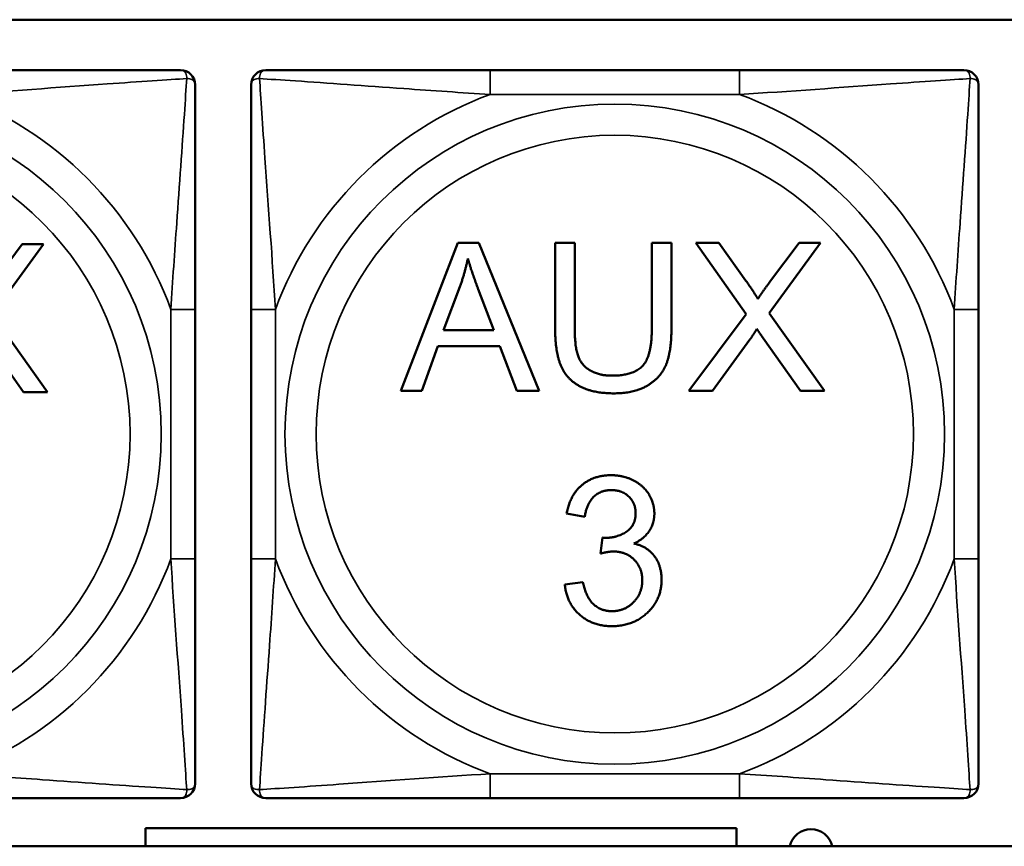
# Model space of a CAD drawing. Header units: inches. Extents: x -32 to 29.2, y -14.4 to 22.6.
# Tile 135 of 256: x -17.839 to -17.039, y -0.123 to 0.548. Entities that reach past the tile are written whole.
import ezdxf

# ---------------------------------------------------------------- set-up
doc = ezdxf.new("R2010")
doc.units = ezdxf.units.IN
doc.header["$MEASUREMENT"] = 0
doc.layers.add('Visible (ANSI)', color=7, linetype='Continuous', lineweight=50)
doc.layers.add('Visible Narrow (ANSI)', color=7, linetype='Continuous', lineweight=35)

msp = doc.modelspace()

# ---------------------------------------------------------------- linework, layer by layer
at = {"layer": 'Visible (ANSI)'}
for p, q in [((-18.95776, 0.54754), (-13.87243, 0.54754)), ((-17.25453, 0.50663), (-17.45683, 0.50663)), ((-17.81953, 0.36542), (-17.86115, 0.30835)), ((-17.86078, 0.3335), (-17.83682, 0.36542)), ((-17.83682, 0.36542), (-17.81953, 0.36542)), ((-17.52932, 0.24643), (-17.48322, 0.36643)), ((-17.48322, 0.36643), (-17.46603, 0.36643)), ((-17.46603, 0.36643), (-17.417, 0.24643)), ((-17.40411, 0.2971), (-17.40411, 0.36643)), ((-17.40411, 0.36643), (-17.38819, 0.36643)), ((-17.38819, 0.36643), (-17.38819, 0.29719)), ((-17.32563, 0.29719), (-17.32563, 0.36643)), ((-17.32563, 0.36643), (-17.30972, 0.36643)), ((-17.30972, 0.36643), (-17.30972, 0.2971)), ((-17.24908, 0.30863), (-17.28996, 0.36643)), ((-17.28996, 0.36643), (-17.27112, 0.36643)), ((-17.27112, 0.36643), (-17.24917, 0.3357)), ((-17.18871, 0.36643), (-17.23033, 0.30936)), ((-17.22996, 0.33451), (-17.206, 0.36643)), ((-17.206, 0.36643), (-17.18871, 0.36643)), ((-17.49475, 0.29564), (-17.48148, 0.33085)), ((-17.46658, 0.32893), (-17.45395, 0.29564)), ((-17.6964, 0.1102), (-17.6964, 0.3125)), ((-17.65095, 0.3125), (-17.65095, 0.1102)), ((-17.0604, 0.1102), (-17.0604, 0.3125)), ((-17.86115, 0.30835), (-17.81624, 0.24542)), ((-17.29545, 0.24643), (-17.24908, 0.30863)), ((-17.23033, 0.30936), (-17.18542, 0.24643)), ((-17.83572, 0.24542), (-17.86609, 0.28823)), ((-17.45395, 0.29564), (-17.49475, 0.29564)), ((-17.24597, 0.28805), (-17.27633, 0.24643)), ((-17.2049, 0.24643), (-17.23527, 0.28923)), ((-17.49932, 0.28274), (-17.51249, 0.24643)), ((-17.44902, 0.28274), (-17.49932, 0.28274)), ((-17.43511, 0.24643), (-17.44902, 0.28274)), ((-17.81624, 0.24542), (-17.83572, 0.24542)), ((-17.51249, 0.24643), (-17.52932, 0.24643)), ((-17.417, 0.24643), (-17.43511, 0.24643)), ((-17.27633, 0.24643), (-17.29545, 0.24643)), ((-17.18542, 0.24643), (-17.2049, 0.24643)), ((-17.3801, 0.14429), (-17.39482, 0.14695)), ((-17.3672, 0.11448), (-17.36565, 0.12737)), ((-17.39629, 0.08941), (-17.38156, 0.09134)), ((-17.45683, -0.08392), (-17.25453, -0.08392)), ((-17.73673, -0.12301), (-17.73673, -0.1083)), ((-17.73673, -0.1083), (-17.25681, -0.1083)), ((-17.25681, -0.1083), (-17.25681, -0.12301)), ((-13.87243, -0.12301), (-18.95776, -0.12301))]:
    msp.add_line(p, q, dxfattribs=at)
for centre, radius, start, end in [((-17.70821, 0.49482), 0.01181, 0, 90), ((-17.63914, 0.49482), 0.01181, 90, 180), ((-17.07221, 0.49482), 0.01181, 0, 90), ((-17.70821, -0.07211), 0.01181, 270, 0), ((-17.63914, -0.07211), 0.01181, 180, 270), ((-17.07221, -0.07211), 0.01181, 270, 0), ((-17.1964, -0.12657), 0.0175, 11.7284, 168.2716)]:
    msp.add_arc(centre, radius, start, end, dxfattribs=at)
for points, knots in [([(-17.70821, 0.50663), (-17.71395, 0.50663), (-17.72643, 0.50663), (-17.74165, 0.50663), (-17.76508, 0.50663), (-17.79421, 0.50663), (-17.82328, 0.50663), (-17.84547, 0.50663), (-17.86812, 0.50663), (-17.89053, 0.50663)], [-0.7968224, -0.7968224, -0.7968224, -0.7968224, -0.6514613, -0.6514613, -0.6514613, -0.427691, -0.427691, -0.427691, -0.2569517, -0.2569517, -0.2569517, -0.2569517]), ([(-17.45683, 0.50663), (-17.48048, 0.50663), (-17.50448, 0.50663), (-17.52784, 0.50663), (-17.55853, 0.50663), (-17.58939, 0.50663), (-17.61264, 0.50663), (-17.62467, 0.50663), (-17.63428, 0.50663), (-17.63914, 0.50663)], [0.2569537, 0.2569537, 0.2569537, 0.2569537, 0.4371919, 0.4371919, 0.4371919, 0.6739428, 0.6739428, 0.6739428, 0.7963818, 0.7963818, 0.7963818, 0.7963818]), ([(-17.07221, 0.50663), (-17.07795, 0.50663), (-17.09043, 0.50663), (-17.10565, 0.50663), (-17.12908, 0.50663), (-17.15821, 0.50663), (-17.18728, 0.50663), (-17.20947, 0.50663), (-17.23212, 0.50663), (-17.25453, 0.50663)], [-0.7968224, -0.7968224, -0.7968224, -0.7968224, -0.6514613, -0.6514613, -0.6514613, -0.427691, -0.427691, -0.427691, -0.2569517, -0.2569517, -0.2569517, -0.2569517]), ([(-17.6964, 0.3125), (-17.6964, 0.33616), (-17.6964, 0.36015), (-17.6964, 0.38351), (-17.6964, 0.4142), (-17.6964, 0.44507), (-17.6964, 0.46832), (-17.6964, 0.48034), (-17.6964, 0.48996), (-17.6964, 0.49482)], [0.2569537, 0.2569537, 0.2569537, 0.2569537, 0.4371919, 0.4371919, 0.4371919, 0.6739428, 0.6739428, 0.6739428, 0.7963818, 0.7963818, 0.7963818, 0.7963818]), ([(-17.65095, 0.49482), (-17.65095, 0.48908), (-17.65095, 0.4766), (-17.65095, 0.46138), (-17.65095, 0.43795), (-17.65095, 0.40883), (-17.65095, 0.37975), (-17.65095, 0.35756), (-17.65095, 0.33491), (-17.65095, 0.3125)], [-0.7968224, -0.7968224, -0.7968224, -0.7968224, -0.6514613, -0.6514613, -0.6514613, -0.427691, -0.427691, -0.427691, -0.2569517, -0.2569517, -0.2569517, -0.2569517]), ([(-17.0604, 0.3125), (-17.0604, 0.33616), (-17.0604, 0.36015), (-17.0604, 0.38351), (-17.0604, 0.4142), (-17.0604, 0.44507), (-17.0604, 0.46832), (-17.0604, 0.48034), (-17.0604, 0.48996), (-17.0604, 0.49482)], [0.2569537, 0.2569537, 0.2569537, 0.2569537, 0.4371919, 0.4371919, 0.4371919, 0.6739428, 0.6739428, 0.6739428, 0.7963818, 0.7963818, 0.7963818, 0.7963818]), ([(-17.6964, -0.07211), (-17.6964, -0.06638), (-17.6964, -0.05389), (-17.6964, -0.03867), (-17.6964, -0.01524), (-17.6964, 0.01388), (-17.6964, 0.04296), (-17.6964, 0.06514), (-17.6964, 0.0878), (-17.6964, 0.1102)], [-0.7968224, -0.7968224, -0.7968224, -0.7968224, -0.6514613, -0.6514613, -0.6514613, -0.427691, -0.427691, -0.427691, -0.2569517, -0.2569517, -0.2569517, -0.2569517]), ([(-17.65095, 0.1102), (-17.65095, 0.08655), (-17.65095, 0.06256), (-17.65095, 0.03919), (-17.65095, 0.00851), (-17.65095, -0.02236), (-17.65095, -0.04561), (-17.65095, -0.05763), (-17.65095, -0.06725), (-17.65095, -0.07211)], [0.2569537, 0.2569537, 0.2569537, 0.2569537, 0.4371919, 0.4371919, 0.4371919, 0.6739428, 0.6739428, 0.6739428, 0.7963818, 0.7963818, 0.7963818, 0.7963818]), ([(-17.0604, -0.07211), (-17.0604, -0.06638), (-17.0604, -0.05389), (-17.0604, -0.03867), (-17.0604, -0.01524), (-17.0604, 0.01388), (-17.0604, 0.04296), (-17.0604, 0.06514), (-17.0604, 0.0878), (-17.0604, 0.1102)], [-0.7968224, -0.7968224, -0.7968224, -0.7968224, -0.6514613, -0.6514613, -0.6514613, -0.427691, -0.427691, -0.427691, -0.2569517, -0.2569517, -0.2569517, -0.2569517]), ([(-17.89053, -0.08392), (-17.86687, -0.08392), (-17.84288, -0.08392), (-17.81952, -0.08392), (-17.78883, -0.08392), (-17.75797, -0.08392), (-17.73471, -0.08392), (-17.72269, -0.08392), (-17.71307, -0.08392), (-17.70821, -0.08392)], [0.2569537, 0.2569537, 0.2569537, 0.2569537, 0.4371919, 0.4371919, 0.4371919, 0.6739428, 0.6739428, 0.6739428, 0.7963818, 0.7963818, 0.7963818, 0.7963818]), ([(-17.63914, -0.08392), (-17.63341, -0.08392), (-17.62092, -0.08392), (-17.6057, -0.08392), (-17.58227, -0.08392), (-17.55315, -0.08392), (-17.52407, -0.08392), (-17.50189, -0.08392), (-17.47923, -0.08392), (-17.45683, -0.08392)], [-0.7968224, -0.7968224, -0.7968224, -0.7968224, -0.6514613, -0.6514613, -0.6514613, -0.427691, -0.427691, -0.427691, -0.2569517, -0.2569517, -0.2569517, -0.2569517]), ([(-17.25453, -0.08392), (-17.23087, -0.08392), (-17.20688, -0.08392), (-17.18352, -0.08392), (-17.15283, -0.08392), (-17.12197, -0.08392), (-17.09871, -0.08392), (-17.08669, -0.08392), (-17.07707, -0.08392), (-17.07221, -0.08392)], [0.2569537, 0.2569537, 0.2569537, 0.2569537, 0.4371919, 0.4371919, 0.4371919, 0.6739428, 0.6739428, 0.6739428, 0.7963818, 0.7963818, 0.7963818, 0.7963818])]:
    msp.add_open_spline(points, degree=3, knots=knots, dxfattribs=at)
for points in [[(-17.48148, 0.33085), (-17.47737, 0.34228), (-17.47499, 0.35381)], [(-17.47499, 0.35381), (-17.47225, 0.34411), (-17.46658, 0.32893)], [(-17.24917, 0.3357), (-17.24231, 0.32619), (-17.23956, 0.32097)], [(-17.23956, 0.32097), (-17.23554, 0.32738), (-17.22996, 0.33451)], [(-17.35664, 0.24442), (-17.37347, 0.24442), (-17.39496, 0.25603), (-17.40411, 0.27808), (-17.40411, 0.2971)], [(-17.38819, 0.29719), (-17.38819, 0.28164), (-17.38243, 0.26683), (-17.36825, 0.25878), (-17.35801, 0.25878)], [(-17.35801, 0.25878), (-17.34054, 0.25878), (-17.32563, 0.27469), (-17.32563, 0.29719)], [(-17.30972, 0.2971), (-17.30972, 0.27899), (-17.31786, 0.25777), (-17.33926, 0.24442), (-17.35664, 0.24442)], [(-17.2403, 0.29664), (-17.24423, 0.29052), (-17.24597, 0.28805)], [(-17.23527, 0.28923), (-17.23783, 0.29289), (-17.2403, 0.29664)], [(-17.39482, 0.14695), (-17.39208, 0.16176), (-17.37296, 0.17804), (-17.35869, 0.17804)], [(-17.35869, 0.17804), (-17.34891, 0.17804), (-17.33235, 0.16963), (-17.32357, 0.15509), (-17.32357, 0.14695)], [(-17.35842, 0.16597), (-17.36702, 0.16597), (-17.37845, 0.15518), (-17.3801, 0.14429)], [(-17.33876, 0.14722), (-17.33876, 0.15536), (-17.34973, 0.16597), (-17.35842, 0.16597)], [(-17.36327, 0.12719), (-17.35385, 0.12719), (-17.33876, 0.13707), (-17.33876, 0.14722)], [(-17.32357, 0.14695), (-17.32357, 0.13917), (-17.3319, 0.12637), (-17.34013, 0.12262)], [(-17.36565, 0.12737), (-17.36409, 0.12719), (-17.36327, 0.12719)], [(-17.34013, 0.12262), (-17.32943, 0.12015), (-17.31772, 0.10469), (-17.31772, 0.09307)], [(-17.35687, 0.11612), (-17.36098, 0.11612), (-17.3672, 0.11448)], [(-17.33336, 0.0928), (-17.33336, 0.10295), (-17.34662, 0.11612), (-17.35687, 0.11612)], [(-17.35815, 0.05557), (-17.37397, 0.05557), (-17.39482, 0.07441), (-17.39629, 0.08941)], [(-17.38156, 0.09134), (-17.379, 0.07881), (-17.36684, 0.06774), (-17.35805, 0.06774)], [(-17.31772, 0.09307), (-17.31772, 0.07743), (-17.34068, 0.05557), (-17.35815, 0.05557)], [(-17.35805, 0.06774), (-17.34763, 0.06774), (-17.33336, 0.08219), (-17.33336, 0.0928)]]:
    msp.add_open_spline(points, degree=2, dxfattribs=at)
at = {"layer": 'Visible Narrow (ANSI)'}
for p, q in [((-17.45683, 0.50663), (-17.45683, 0.48694)), ((-17.25453, 0.50663), (-17.25453, 0.48694)), ((-17.45683, 0.48694), (-17.25453, 0.48694)), ((-17.71609, 0.3125), (-17.71609, 0.1102)), ((-17.6964, 0.3125), (-17.71609, 0.3125)), ((-17.65095, 0.3125), (-17.63127, 0.3125)), ((-17.63127, 0.1102), (-17.63127, 0.3125)), ((-17.08009, 0.3125), (-17.08009, 0.1102)), ((-17.0604, 0.3125), (-17.08009, 0.3125)), ((-17.6964, 0.1102), (-17.71609, 0.1102)), ((-17.65095, 0.1102), (-17.63127, 0.1102)), ((-17.0604, 0.1102), (-17.08009, 0.1102)), ((-17.25453, -0.06424), (-17.45683, -0.06424)), ((-17.45683, -0.08392), (-17.45683, -0.06424)), ((-17.25453, -0.08392), (-17.25453, -0.06424))]:
    msp.add_line(p, q, dxfattribs=at)
for centre, radius in [((-17.99168, 0.21135), 0.26779), ((-17.35568, 0.21135), 0.26779), ((-17.99168, 0.21135), 0.24244), ((-17.35568, 0.21135), 0.24244)]:
    msp.add_circle(centre, radius, dxfattribs=at)
for centre, start, end in [((-17.99168, 0.21135), 20.15474, 69.84526), ((-17.35568, 0.21135), 110.15474, 159.84526), ((-17.35568, 0.21135), 20.15474, 69.84526), ((-17.99168, 0.21135), 290.15474, 339.84526), ((-17.35568, 0.21135), 200.15474, 249.84526), ((-17.35568, 0.21135), 290.15474, 339.84526)]:
    msp.add_arc(centre, 0.29357, start, end, dxfattribs=at)
for points, knots in [([(-17.70821, 0.50663), (-17.70768, 0.50663), (-17.70718, 0.50656), (-17.70629, 0.50631), (-17.7059, 0.50613), (-17.70532, 0.50575), (-17.70512, 0.50558), (-17.7048, 0.50526), (-17.70469, 0.50513), (-17.70436, 0.50472), (-17.70416, 0.5044), (-17.70372, 0.50348), (-17.70352, 0.50282), (-17.70329, 0.50137), (-17.70324, 0.50062), (-17.70326, 0.49978)], [-0.0532704, -0.0532704, -0.0532704, -0.0532704, -0.04377373, -0.04377373, -0.03521335, -0.03521335, -0.02986312, -0.02986312, -0.02651922, -0.02651922, -0.01983142, -0.01983142, -0.00913095, -0.00913095, 0.00023197, 0.00023197, 0.00023197, 0.00023197]), ([(-17.6441, 0.49978), (-17.64412, 0.50062), (-17.64407, 0.50137), (-17.64384, 0.50282), (-17.64363, 0.50348), (-17.64319, 0.5044), (-17.643, 0.50472), (-17.64267, 0.50513), (-17.64255, 0.50526), (-17.64224, 0.50558), (-17.64203, 0.50575), (-17.64145, 0.50613), (-17.64106, 0.50631), (-17.64018, 0.50656), (-17.63968, 0.50663), (-17.63914, 0.50663)], [-0.00023197, -0.00023197, -0.00023197, -0.00023197, 0.00913095, 0.00913095, 0.01983142, 0.01983142, 0.02651922, 0.02651922, 0.02986312, 0.02986312, 0.03521335, 0.03521335, 0.04377373, 0.04377373, 0.0532704, 0.0532704, 0.0532704, 0.0532704]), ([(-17.07221, 0.50663), (-17.07168, 0.50663), (-17.07118, 0.50656), (-17.07029, 0.50631), (-17.0699, 0.50613), (-17.06932, 0.50575), (-17.06912, 0.50558), (-17.0688, 0.50526), (-17.06869, 0.50513), (-17.06836, 0.50472), (-17.06816, 0.5044), (-17.06772, 0.50348), (-17.06752, 0.50282), (-17.06729, 0.50137), (-17.06724, 0.50062), (-17.06726, 0.49978)], [-0.0532704, -0.0532704, -0.0532704, -0.0532704, -0.04377373, -0.04377373, -0.03521335, -0.03521335, -0.02986312, -0.02986312, -0.02651922, -0.02651922, -0.01983142, -0.01983142, -0.00913095, -0.00913095, 0.00023197, 0.00023197, 0.00023197, 0.00023197]), ([(-17.89053, 0.48694), (-17.85005, 0.48934), (-17.80768, 0.49263), (-17.74203, 0.49725), (-17.71761, 0.49886), (-17.70326, 0.49978)], [0.2569517, 0.2569517, 0.2569517, 0.2569517, 0.5559983, 0.5559983, 0.7482818, 0.7482818, 0.7482818, 0.7482818]), ([(-17.70326, 0.49978), (-17.70374, 0.49213), (-17.70439, 0.48211), (-17.70687, 0.44507), (-17.70915, 0.41336), (-17.71304, 0.3591), (-17.71468, 0.33587), (-17.71609, 0.3125)], [-0.7478145, -0.7478145, -0.7478145, -0.7478145, -0.6493253, -0.6493253, -0.427691, -0.427691, -0.2569537, -0.2569537, -0.2569537, -0.2569537]), ([(-17.70326, 0.49978), (-17.70241, 0.4998), (-17.70166, 0.49975), (-17.70021, 0.49951), (-17.69955, 0.49931), (-17.69863, 0.49887), (-17.69831, 0.49868), (-17.6979, 0.49835), (-17.69777, 0.49823), (-17.69745, 0.49792), (-17.69728, 0.49771), (-17.6969, 0.49713), (-17.69672, 0.49674), (-17.69647, 0.49586), (-17.6964, 0.49535), (-17.6964, 0.49482)], [-0.00023197, -0.00023197, -0.00023197, -0.00023197, 0.00913095, 0.00913095, 0.01983142, 0.01983142, 0.02651922, 0.02651922, 0.02986312, 0.02986312, 0.03521335, 0.03521335, 0.04377373, 0.04377373, 0.0532704, 0.0532704, 0.0532704, 0.0532704]), ([(-17.65095, 0.49482), (-17.65095, 0.49535), (-17.65089, 0.49586), (-17.65063, 0.49674), (-17.65045, 0.49713), (-17.65007, 0.49771), (-17.6499, 0.49792), (-17.64959, 0.49823), (-17.64946, 0.49835), (-17.64904, 0.49868), (-17.64873, 0.49887), (-17.64781, 0.49931), (-17.64714, 0.49951), (-17.6457, 0.49975), (-17.64494, 0.4998), (-17.6441, 0.49978)], [-0.0532704, -0.0532704, -0.0532704, -0.0532704, -0.04377373, -0.04377373, -0.03521335, -0.03521335, -0.02986312, -0.02986312, -0.02651922, -0.02651922, -0.01983142, -0.01983142, -0.00913095, -0.00913095, 0.00023197, 0.00023197, 0.00023197, 0.00023197]), ([(-17.6441, 0.49978), (-17.63645, 0.49929), (-17.62644, 0.49864), (-17.5894, 0.49616), (-17.55768, 0.49388), (-17.50343, 0.48999), (-17.48019, 0.48835), (-17.45683, 0.48694)], [-0.7478145, -0.7478145, -0.7478145, -0.7478145, -0.6493253, -0.6493253, -0.427691, -0.427691, -0.2569537, -0.2569537, -0.2569537, -0.2569537]), ([(-17.63127, 0.3125), (-17.63366, 0.35298), (-17.63696, 0.39535), (-17.64157, 0.461), (-17.64318, 0.48542), (-17.6441, 0.49978)], [0.2569517, 0.2569517, 0.2569517, 0.2569517, 0.5559983, 0.5559983, 0.7482818, 0.7482818, 0.7482818, 0.7482818]), ([(-17.25453, 0.48694), (-17.21405, 0.48934), (-17.17168, 0.49263), (-17.10603, 0.49725), (-17.08161, 0.49886), (-17.06726, 0.49978)], [0.2569517, 0.2569517, 0.2569517, 0.2569517, 0.5559983, 0.5559983, 0.7482818, 0.7482818, 0.7482818, 0.7482818]), ([(-17.06726, 0.49978), (-17.06774, 0.49213), (-17.06839, 0.48211), (-17.07087, 0.44507), (-17.07315, 0.41336), (-17.07704, 0.3591), (-17.07868, 0.33587), (-17.08009, 0.3125)], [-0.7478145, -0.7478145, -0.7478145, -0.7478145, -0.6493253, -0.6493253, -0.427691, -0.427691, -0.2569537, -0.2569537, -0.2569537, -0.2569537]), ([(-17.06726, 0.49978), (-17.06641, 0.4998), (-17.06566, 0.49975), (-17.06421, 0.49951), (-17.06355, 0.49931), (-17.06263, 0.49887), (-17.06231, 0.49868), (-17.0619, 0.49835), (-17.06177, 0.49823), (-17.06145, 0.49792), (-17.06128, 0.49771), (-17.0609, 0.49713), (-17.06072, 0.49674), (-17.06047, 0.49586), (-17.0604, 0.49535), (-17.0604, 0.49482)], [-0.00023197, -0.00023197, -0.00023197, -0.00023197, 0.00913095, 0.00913095, 0.01983142, 0.01983142, 0.02651922, 0.02651922, 0.02986312, 0.02986312, 0.03521335, 0.03521335, 0.04377373, 0.04377373, 0.0532704, 0.0532704, 0.0532704, 0.0532704]), ([(-17.71609, 0.1102), (-17.71369, 0.06973), (-17.7104, 0.02736), (-17.70578, -0.03829), (-17.70417, -0.06271), (-17.70326, -0.07707)], [0.2569517, 0.2569517, 0.2569517, 0.2569517, 0.5559983, 0.5559983, 0.7482818, 0.7482818, 0.7482818, 0.7482818]), ([(-17.6441, -0.07707), (-17.64361, -0.06942), (-17.64296, -0.0594), (-17.64048, -0.02236), (-17.6382, 0.00935), (-17.63431, 0.06361), (-17.63268, 0.08684), (-17.63127, 0.1102)], [-0.7478145, -0.7478145, -0.7478145, -0.7478145, -0.6493253, -0.6493253, -0.427691, -0.427691, -0.2569537, -0.2569537, -0.2569537, -0.2569537]), ([(-17.08009, 0.1102), (-17.07769, 0.06973), (-17.0744, 0.02736), (-17.06978, -0.03829), (-17.06817, -0.06271), (-17.06726, -0.07707)], [0.2569517, 0.2569517, 0.2569517, 0.2569517, 0.5559983, 0.5559983, 0.7482818, 0.7482818, 0.7482818, 0.7482818]), ([(-17.70326, -0.07707), (-17.71091, -0.07658), (-17.72092, -0.07593), (-17.75796, -0.07345), (-17.78968, -0.07117), (-17.84393, -0.06728), (-17.86716, -0.06564), (-17.89053, -0.06424)], [-0.7478145, -0.7478145, -0.7478145, -0.7478145, -0.6493253, -0.6493253, -0.427691, -0.427691, -0.2569537, -0.2569537, -0.2569537, -0.2569537]), ([(-17.45683, -0.06424), (-17.4973, -0.06663), (-17.53967, -0.06993), (-17.60532, -0.07454), (-17.62974, -0.07615), (-17.6441, -0.07707)], [0.2569517, 0.2569517, 0.2569517, 0.2569517, 0.5559983, 0.5559983, 0.7482818, 0.7482818, 0.7482818, 0.7482818]), ([(-17.06726, -0.07707), (-17.07491, -0.07658), (-17.08492, -0.07593), (-17.12196, -0.07345), (-17.15368, -0.07117), (-17.20793, -0.06728), (-17.23116, -0.06564), (-17.25453, -0.06424)], [-0.7478145, -0.7478145, -0.7478145, -0.7478145, -0.6493253, -0.6493253, -0.427691, -0.427691, -0.2569537, -0.2569537, -0.2569537, -0.2569537]), ([(-17.70326, -0.07707), (-17.70324, -0.07791), (-17.70329, -0.07866), (-17.70352, -0.08011), (-17.70372, -0.08077), (-17.70416, -0.08169), (-17.70436, -0.08201), (-17.70469, -0.08243), (-17.7048, -0.08256), (-17.70512, -0.08287), (-17.70532, -0.08304), (-17.7059, -0.08342), (-17.70629, -0.0836), (-17.70718, -0.08385), (-17.70768, -0.08392), (-17.70821, -0.08392)], [-0.00023197, -0.00023197, -0.00023197, -0.00023197, 0.00913095, 0.00913095, 0.01983142, 0.01983142, 0.02651922, 0.02651922, 0.02986312, 0.02986312, 0.03521335, 0.03521335, 0.04377373, 0.04377373, 0.0532704, 0.0532704, 0.0532704, 0.0532704]), ([(-17.6964, -0.07211), (-17.6964, -0.07264), (-17.69647, -0.07315), (-17.69672, -0.07403), (-17.6969, -0.07442), (-17.69728, -0.075), (-17.69745, -0.07521), (-17.69777, -0.07552), (-17.6979, -0.07564), (-17.69831, -0.07597), (-17.69863, -0.07616), (-17.69955, -0.0766), (-17.70021, -0.0768), (-17.70166, -0.07704), (-17.70241, -0.07709), (-17.70326, -0.07707)], [-0.0532704, -0.0532704, -0.0532704, -0.0532704, -0.04377373, -0.04377373, -0.03521335, -0.03521335, -0.02986312, -0.02986312, -0.02651922, -0.02651922, -0.01983142, -0.01983142, -0.00913095, -0.00913095, 0.00023197, 0.00023197, 0.00023197, 0.00023197]), ([(-17.6441, -0.07707), (-17.64494, -0.07709), (-17.6457, -0.07704), (-17.64714, -0.0768), (-17.64781, -0.0766), (-17.64873, -0.07616), (-17.64904, -0.07597), (-17.64946, -0.07564), (-17.64959, -0.07552), (-17.6499, -0.07521), (-17.65007, -0.075), (-17.65045, -0.07442), (-17.65063, -0.07403), (-17.65089, -0.07315), (-17.65095, -0.07264), (-17.65095, -0.07211)], [-0.00023197, -0.00023197, -0.00023197, -0.00023197, 0.00913095, 0.00913095, 0.01983142, 0.01983142, 0.02651922, 0.02651922, 0.02986312, 0.02986312, 0.03521335, 0.03521335, 0.04377373, 0.04377373, 0.0532704, 0.0532704, 0.0532704, 0.0532704]), ([(-17.63914, -0.08392), (-17.63968, -0.08392), (-17.64018, -0.08385), (-17.64106, -0.0836), (-17.64145, -0.08342), (-17.64203, -0.08304), (-17.64224, -0.08287), (-17.64255, -0.08256), (-17.64267, -0.08243), (-17.643, -0.08201), (-17.64319, -0.08169), (-17.64363, -0.08077), (-17.64384, -0.08011), (-17.64407, -0.07866), (-17.64412, -0.07791), (-17.6441, -0.07707)], [-0.0532704, -0.0532704, -0.0532704, -0.0532704, -0.04377373, -0.04377373, -0.03521335, -0.03521335, -0.02986312, -0.02986312, -0.02651922, -0.02651922, -0.01983142, -0.01983142, -0.00913095, -0.00913095, 0.00023197, 0.00023197, 0.00023197, 0.00023197]), ([(-17.06726, -0.07707), (-17.06724, -0.07791), (-17.06729, -0.07866), (-17.06752, -0.08011), (-17.06772, -0.08077), (-17.06816, -0.08169), (-17.06836, -0.08201), (-17.06869, -0.08243), (-17.0688, -0.08256), (-17.06912, -0.08287), (-17.06932, -0.08304), (-17.0699, -0.08342), (-17.07029, -0.0836), (-17.07118, -0.08385), (-17.07168, -0.08392), (-17.07221, -0.08392)], [-0.00023197, -0.00023197, -0.00023197, -0.00023197, 0.00913095, 0.00913095, 0.01983142, 0.01983142, 0.02651922, 0.02651922, 0.02986312, 0.02986312, 0.03521335, 0.03521335, 0.04377373, 0.04377373, 0.0532704, 0.0532704, 0.0532704, 0.0532704]), ([(-17.0604, -0.07211), (-17.0604, -0.07264), (-17.06047, -0.07315), (-17.06072, -0.07403), (-17.0609, -0.07442), (-17.06128, -0.075), (-17.06145, -0.07521), (-17.06177, -0.07552), (-17.0619, -0.07564), (-17.06231, -0.07597), (-17.06263, -0.07616), (-17.06355, -0.0766), (-17.06421, -0.0768), (-17.06566, -0.07704), (-17.06641, -0.07709), (-17.06726, -0.07707)], [-0.0532704, -0.0532704, -0.0532704, -0.0532704, -0.04377373, -0.04377373, -0.03521335, -0.03521335, -0.02986312, -0.02986312, -0.02651922, -0.02651922, -0.01983142, -0.01983142, -0.00913095, -0.00913095, 0.00023197, 0.00023197, 0.00023197, 0.00023197])]:
    msp.add_open_spline(points, degree=3, knots=knots, dxfattribs=at)

doc.saveas('drawing.dxf')
